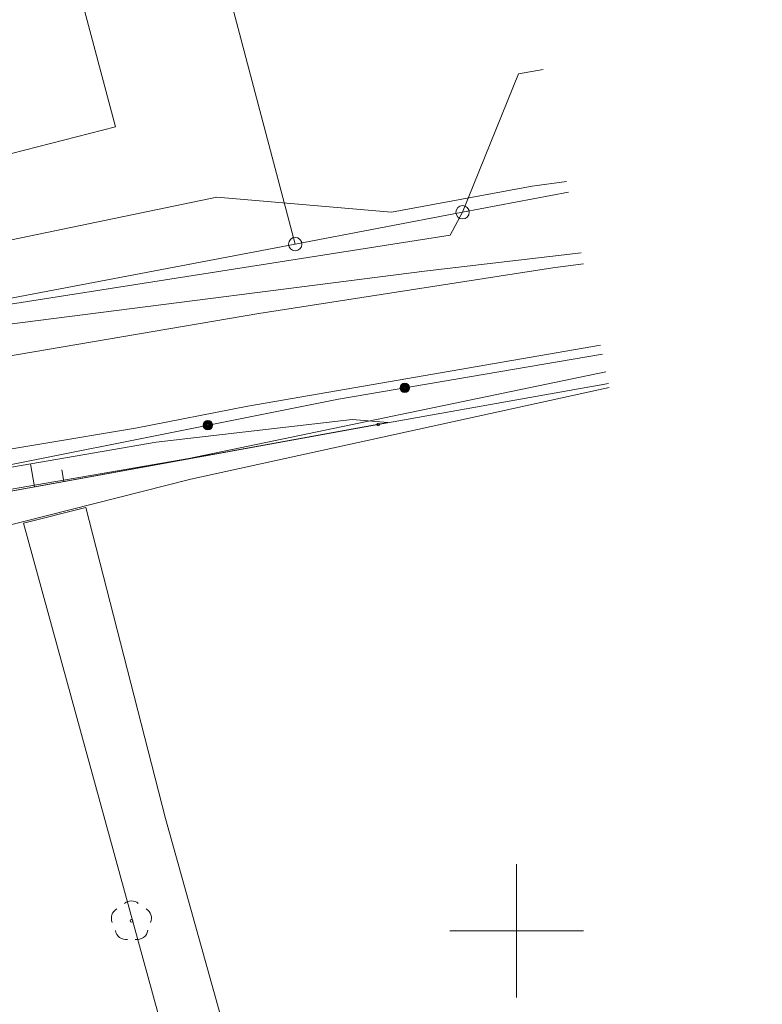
# Model space of a CAD drawing. Header units: metres. Extents: x -320 to 5572509, y -47 to 5960263.
# Tile 53 of 59: x 5572481 to 5572509, y 5960097 to 5960134. Entities that reach past the tile are written whole.
import ezdxf

# ---------------------------------------------------------------- set-up
doc = ezdxf.new("R2010")
doc.units = ezdxf.units.M
doc.header["$MEASUREMENT"] = 0
for name, color, linetype in [('202-Punkt_graniczny_stabilizowa', 7, 'Continuous'), ('203-Punkt_zalamania_granicy_dzi', 7, 'Continuous'), ('218-Granica_uzytku', 7, 'Continuous'), ('219-Linia_granicy', 7, 'Continuous'), ('312-Budynek__powierzchnia_', 7, 'Continuous'), ('420-Krawedz_jezdni', 7, 'Continuous'), ('422-Kraweznik_jezdni', 7, 'Continuous'), ('820-Skarpa_nieumocniona', 7, 'Continuous'), ('823-Szczyt_skarpy_nieumocninej', 7, 'Continuous'), ('902-Ogrodzenie_trwale_symb_', 7, 'Continuous'), ('903-Zywoplot', 7, 'Continuous'), ('922-Drzewo_lisciaste', 7, 'Continuous'), ('przewod_kanalizacyjny__linia_', 7, 'Continuous'), ('przewod_wodociagowy__linia_', 7, 'Continuous'), ('siatka500', 7, 'Continuous')]:
    doc.layers.add(name, color=color, linetype=linetype)

# ---------------------------------------------------------------- blocks, each defined once
blk = doc.blocks.new('EGBP04_03')
at = {"layer": '203-Punkt_zalamania_granicy_dzi', "color": 7, "lineweight": 13}
blk.add_circle((0, 0), 0.05, dxfattribs=at)
blk = doc.blocks.new('EGBP04_2a')
at = {"layer": '202-Punkt_graniczny_stabilizowa', "color": 7, "lineweight": 13}
blk.add_circle((0, 0), 0.25, dxfattribs=at)
blk = doc.blocks.new('OBOP02_01')
at = {"layer": '922-Drzewo_lisciaste', "color": 7, "lineweight": 13}
blk.add_circle((0, 0), 0.05, dxfattribs=at)
for centre, radius, start, end in [((0, 0.35), 0.4, 50.114, 129.886), ((-0.35, 0.1), 0.4, 119.8482, 203.5195), ((0.35, 0.1), 0.4, 336.8845, 60.1518), ((-0.2, -0.3), 0.4, 187.477, 278.4788), ((0.2, -0.275), 0.425, 262.6459, 349.6289)]:
    blk.add_arc(centre, radius, start, end, dxfattribs=at)

msp = doc.modelspace()

# ---------------------------------------------------------------- linework, layer by layer
at = {"layer": '218-Granica_uzytku', "color": 3, "lineweight": 18, "flags": 128}
for points in [[(5572491.72, 5960125.7), (5572484.62, 5960152.57)], [(5572500.07, 5960132.07), (5572497.98, 5960126.89)], [(5572500.996, 5960132.232), (5572500.07, 5960132.07)], [(5572497.98, 5960126.89), (5572491.72, 5960125.7)], [(5572491.72, 5960125.7), (5572470.58, 5960121.68)], [(5572470.58, 5960121.68), (5572491.72, 5960125.7)], [(5572503.439, 5960120.482), (5572494.82, 5960118.95)], [(5572494.82, 5960118.95), (5572503.439, 5960120.482)], [(5572494.82, 5960118.95), (5572475.38, 5960115.42)], [(5572475.38, 5960115.42), (5572494.82, 5960118.95)]]:
    msp.add_lwpolyline(points, dxfattribs=at)
at = {"layer": '219-Linia_granicy', "color": 178, "lineweight": 18, "flags": 128}
for points in [[(5572491.72, 5960125.7), (5572484.62, 5960152.57)], [(5572501.95, 5960127.643), (5572497.98, 5960126.89)], [(5572497.98, 5960126.89), (5572491.72, 5960125.7)], [(5572491.72, 5960125.7), (5572470.58, 5960121.68)], [(5572503.439, 5960120.482), (5572494.82, 5960118.95)], [(5572494.82, 5960118.95), (5572475.38, 5960115.42)]]:
    msp.add_lwpolyline(points, dxfattribs=at)
at = {"layer": '312-Budynek__powierzchnia_', "color": 7, "lineweight": 13, "flags": 128}
for points in [[(5572479.65, 5960150.13), (5572485, 5960130.09)], [(5572485, 5960130.09), (5572473.31, 5960127.09)]]:
    msp.add_lwpolyline(points, dxfattribs=at)
at = {"layer": '420-Krawedz_jezdni', "color": 7, "lineweight": 13, "flags": 128}
msp.add_lwpolyline([(5572509.195, 5960092.795), (5572491.02, 5960089.34), (5572486.86, 5960104.2), (5572483.88, 5960115.84), (5572481.55, 5960115.26), (5572487.11, 5960094.98), (5572490.55, 5960082.56), (5572495.07, 5960065.92), (5572495.36, 5960064.789)], dxfattribs=at)
at = {"layer": '422-Kraweznik_jezdni', "color": 7, "lineweight": 13, "flags": 128}
for points in [[(5572479.55, 5960123.21), (5572497.52, 5960126.03), (5572497.98, 5960126.89)], [(5572472.73, 5960116.07), (5572474.99, 5960117.02), (5572485.74, 5960118.81), (5572489.95, 5960119.63), (5572503.142, 5960121.912)]]:
    msp.add_lwpolyline(points, dxfattribs=at)
at = {"layer": '820-Skarpa_nieumocniona', "color": 7, "lineweight": 13, "flags": 128}
for points in [[(5572481.97, 5960116.62), (5572481.82, 5960117.48)], [(5572483.06, 5960116.82), (5572482.99, 5960117.25)]]:
    msp.add_lwpolyline(points, dxfattribs=at)
at = {"layer": '823-Szczyt_skarpy_nieumocninej', "color": 7, "lineweight": 13, "flags": 128}
msp.add_lwpolyline([(5572495.19, 5960119.02), (5572486.36, 5960117.41), (5572475.38, 5960115.42), (5572474.74, 5960116.26), (5572486.52, 5960118.29), (5572493.85, 5960119.13)], close=True, dxfattribs=at)
at = {"layer": '902-Ogrodzenie_trwale_symb_', "color": 7, "lineweight": 13, "flags": 128}
msp.add_lwpolyline([(5572503.21, 5960121.582), (5572493.34, 5960119.9), (5572475.1, 5960116.25), (5572475.38, 5960115.42), (5572481.24, 5960093.01), (5572487.23, 5960070.08)], dxfattribs=at)
at = {"layer": '902-Ogrodzenie_trwale_symb_', "color": 7, "lineweight": 13}
for centre, radius in [((5572495.817, 5960120.322), 0.175), ((5572495.817, 5960120.322), 0.157), ((5572495.817, 5960120.322), 0.14), ((5572495.817, 5960120.322), 0.122), ((5572495.817, 5960120.322), 0.105), ((5572495.817, 5960120.322), 0.0875), ((5572495.817, 5960120.322), 0.07), ((5572495.817, 5960120.322), 0.0525), ((5572495.817, 5960120.322), 0.035), ((5572488.45, 5960118.921), 0.175), ((5572488.45, 5960118.921), 0.157), ((5572488.45, 5960118.921), 0.14), ((5572488.45, 5960118.921), 0.122), ((5572488.45, 5960118.921), 0.105), ((5572488.45, 5960118.921), 0.0875), ((5572488.45, 5960118.921), 0.07), ((5572488.45, 5960118.921), 0.0525), ((5572488.45, 5960118.921), 0.035)]:
    msp.add_circle(centre, radius, dxfattribs=at)
at = {"layer": '903-Zywoplot', "color": 7, "lineweight": 13, "flags": 128}
for points in [[(5572477.91, 5960114.4), (5572477.41, 5960115.89), (5572487.74, 5960117.68), (5572503.347, 5960120.924)], [(5572503.47, 5960120.334), (5572487.81, 5960116.9), (5572477.91, 5960114.4)]]:
    msp.add_lwpolyline(points, dxfattribs=at)
at = {"layer": 'przewod_kanalizacyjny__linia_', "color": 34, "lineweight": 18, "flags": 128}
msp.add_lwpolyline([(5572502.507, 5960124.967), (5572501.36, 5960124.81), (5572490.36, 5960123.1), (5572453.59, 5960116.84), (5572467.94, 5960127.53), (5572453.59, 5960116.84), (5572437.52, 5960096.89), (5572426.7, 5960083.78)], dxfattribs=at)
at = {"layer": 'przewod_wodociagowy__linia_', "color": 7, "lineweight": 20, "flags": 128}
for points in [[(5572459.32, 5960120.73), (5572470.89, 5960123.89), (5572480.8, 5960125.8), (5572488.78, 5960127.45), (5572495.32, 5960126.89), (5572500.59, 5960127.87), (5572501.866, 5960128.046)], [(5572467.64, 5960121), (5572496.56, 5960124.69), (5572502.422, 5960125.376)]]:
    msp.add_lwpolyline(points, dxfattribs=at)
at = {"layer": 'siatka500', "color": 7, "lineweight": 13, "flags": 128}
for points in [[(5572500, 5960097.5), (5572500, 5960102.5)], [(5572497.5, 5960100), (5572502.5, 5960100)]]:
    msp.add_lwpolyline(points, dxfattribs=at)

# ---------------------------------------------------------------- block references
at = {"layer": '202-Punkt_graniczny_stabilizowa', "color": 7, "lineweight": 13}
for p in [(5572497.98, 5960126.89), (5572491.72, 5960125.7)]:
    msp.add_blockref('EGBP04_2a', p, dxfattribs=at)
at = {"layer": '203-Punkt_zalamania_granicy_dzi', "color": 7, "lineweight": 13}
msp.add_blockref('EGBP04_03', (5572494.82, 5960118.95), dxfattribs=at)
at = {"layer": '922-Drzewo_lisciaste', "color": 7, "lineweight": 13, "rotation": 0.0008399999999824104}
msp.add_blockref('OBOP02_01', (5572485.59, 5960100.37), dxfattribs=at)

doc.saveas('drawing.dxf')
